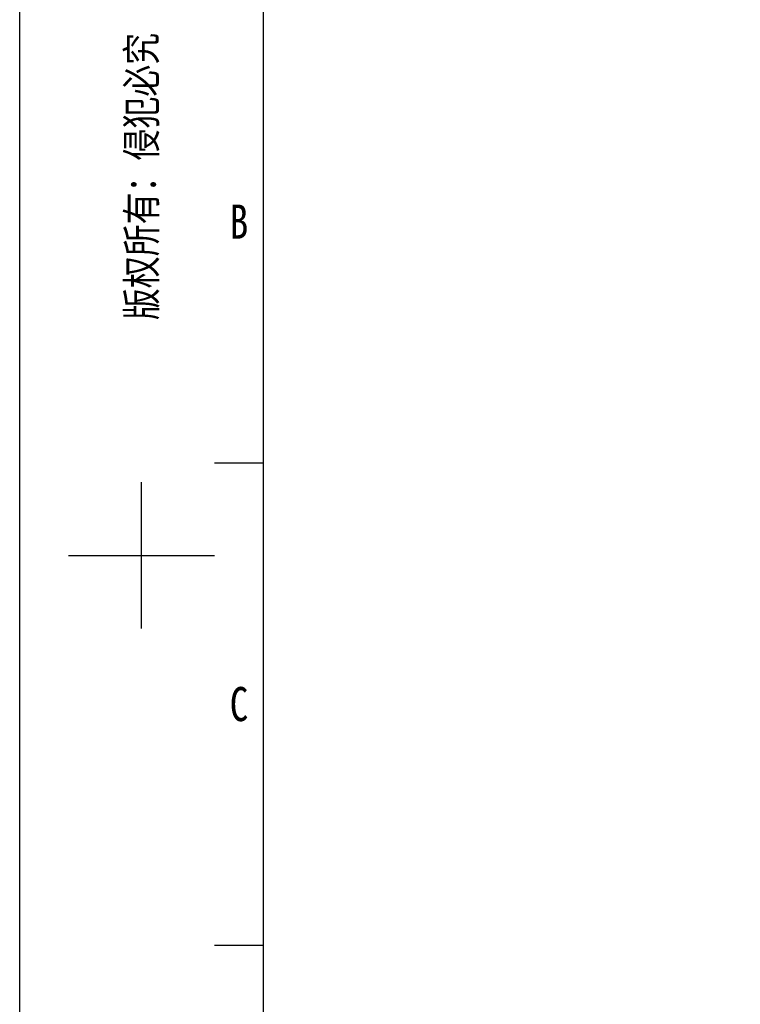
# Model space of a CAD drawing. Header units: millimetres. Extents: x 0 to 1706, y 0 to 575.
# Tile 10 of 32: x 893 to 1036, y 276 to 471. Entities that reach past the tile are written whole.
import ezdxf
from ezdxf.enums import TextEntityAlignment as Align

# ---------------------------------------------------------------- set-up
doc = ezdxf.new("R2010")
doc.units = ezdxf.units.MM
doc.header["$LTSCALE"] = 30.734
doc.layers.get('0').update_dxf_attribs({"linetype": 'CONTINUOUS'})
doc.styles.get("Standard").update_dxf_attribs({"font": 'txt', "width": 0.707})
doc.styles.add('仿宋体', font='STFANGSO.TTF', dxfattribs={"width": 0.8})

# ---------------------------------------------------------------- blocks, each defined once
blk = doc.blocks.new('3')
at = {"color": 2}
for p, q in [((6398.12, 1073.62), (6422.12, 1073.62)), ((6362.12, 992.02), (6362.12, 1064.02)), ((6326.12, 1028.02), (6398.12, 1028.02)), ((6398.12, 836.02), (6422.12, 836.02))]:
    blk.add_line(p, q, dxfattribs=at)
for points in [[(6302.12, 123.22), (6302.12, 1548.82), (8318.12, 1548.82), (8318.12, 123.22)], [(6422.12, 147.22), (6422.12, 1524.82), (8294.12, 1524.82), (8294.12, 147.22)]]:
    blk.add_lwpolyline(points, close=True, dxfattribs=at)
at = {"color": 2, "style": '仿宋体', "width": 0.8}
blk.add_text('版权所有：侵犯必究          密级：外部公开', height=14.4, rotation=90, dxfattribs=at).set_placement((6362.12, 1308.82), align=Align.MIDDLE_CENTER)
at = {"color": 2, "width": 0.8}
for s, p in [('B', (6410.12, 1192.42)), ('C', (6410.12, 954.82))]:
    blk.add_text(s, height=16.8, dxfattribs=at).set_placement(p, align=Align.MIDDLE_CENTER)

msp = doc.modelspace()

# ---------------------------------------------------------------- block references
at = {"xscale": 0.4030154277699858, "yscale": 0.4030154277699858, "zscale": 0.4030154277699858}
msp.add_blockref('3', (-1646.62, -49.66), dxfattribs=at)

doc.saveas('drawing.dxf')
